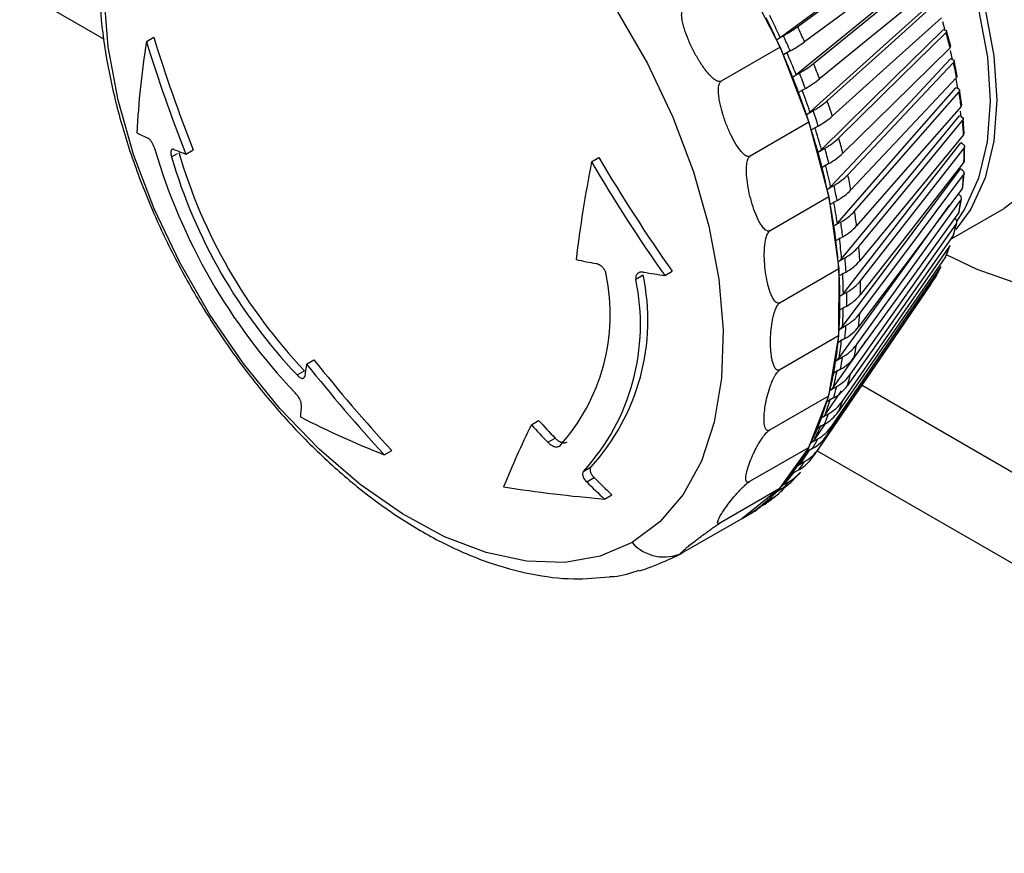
# Model space of a CAD drawing. Header units: millimetres. Extents: x 0 to 699, y 0 to 540.
# Tile 40 of 54: x 562 to 586, y 308 to 328. Entities that reach past the tile are written whole.
import ezdxf

# ---------------------------------------------------------------- set-up
doc = ezdxf.new("R2010")
doc.units = ezdxf.units.MM
doc.header["$LTSCALE"] = 2.5

msp = doc.modelspace()

# ---------------------------------------------------------------- linework, layer by layer
for p, q in [((555.234779, 332.849493), (563.983394, 327.799024)), ((579.763645, 329.403523), (580.685632, 327.596958)), ((584.699034, 328.234049), (584.759605, 328.023091)), ((584.761026, 328.022864), (584.720717, 328.029303)), ((565.026335, 327.741156), (565.208864, 327.846528)), ((580.600314, 327.784898), (580.768822, 327.882176)), ((584.905646, 327.61506), (584.802979, 328.002222)), ((580.685632, 327.596958), (579.23354, 326.758683)), ((580.685632, 327.596958), (581.401987, 325.743583)), ((580.937301, 327.505805), (580.768793, 327.408527)), ((584.88952, 327.517057), (584.938996, 327.297683)), ((584.942867, 327.296636), (584.90144, 327.307841)), ((585.064925, 326.884438), (584.987312, 327.26659)), ((580.996503, 326.862384), (581.165011, 326.959662)), ((585.032518, 326.817202), (585.070301, 326.584506)), ((581.311784, 326.579928), (581.143275, 326.482651)), ((585.077126, 326.581938), (585.034898, 326.597824)), ((585.175538, 326.167444), (585.12361, 326.541779)), ((581.33882, 325.933737), (581.507328, 326.031014)), ((585.162783, 325.884211), (585.120075, 325.904657)), ((585.140746, 326.019536), (585.152563, 325.889104)), ((585.236537, 325.46933), (585.21075, 325.833108)), ((581.401987, 325.743583), (579.949895, 324.905308)), ((581.401987, 325.743583), (581.890944, 323.899711)), ((581.631277, 325.650807), (581.462768, 325.553529)), ((581.62466, 325.006022), (581.793168, 325.1033)), ((585.199185, 325.208764), (585.156322, 325.233614)), ((585.247291, 324.795193), (585.247938, 325.145761)), ((565.6459, 324.889147), (565.793033, 324.974085)), ((566.00016, 324.957183), (566.181036, 325.061601)), ((576.02822, 324.765214), (576.210749, 324.870586)), ((581.893349, 324.725513), (581.724841, 324.628235)), ((585.186055, 324.560738), (585.143363, 324.589802)), ((585.207486, 324.14995), (585.234693, 324.48475)), ((581.851847, 324.086301), (582.020355, 324.183579)), ((581.890944, 323.899711), (580.438851, 323.061436)), ((581.890944, 323.899711), (582.137644, 322.121368)), ((585.123493, 323.945065), (585.085856, 323.974551)), ((582.096006, 323.811088), (581.927498, 323.71381)), ((585.117105, 323.538317), (585.170844, 323.854898)), ((584.894307, 322.842795), (586.228953, 323.61327)), ((582.018652, 323.181573), (582.18716, 323.278851)), ((584.976421, 322.964817), (585.056513, 323.260829)), ((585.011976, 323.366429), (585.004434, 323.373136)), ((582.237706, 322.91449), (582.069198, 322.817213)), ((584.785999, 322.4338), (584.892109, 322.706979)), ((582.123806, 322.298724), (582.292314, 322.396002)), ((577.11895, 321.865013), (577.3021, 321.970744)), ((577.839538, 321.954807), (578.024046, 322.061321)), ((582.137644, 322.121368), (580.685552, 321.283093)), ((582.137644, 322.121368), (582.134594, 320.462588)), ((582.31737, 322.042545), (582.148862, 321.945267)), ((581.616411, 317.638967), (584.375997, 321.676791)), ((582.166508, 321.444473), (582.335017, 321.541751)), ((582.334392, 321.201888), (582.165883, 321.10461)), ((582.146434, 320.625322), (582.314943, 320.7226)), ((582.134594, 320.462588), (580.682501, 319.624313)), ((582.134594, 320.462588), (581.881885, 318.973771)), ((582.00481, 319.193371), (582.833989, 320.370347)), ((582.288642, 320.398916), (582.120133, 320.301638)), ((568.987349, 319.768554), (569.168226, 319.872972)), ((582.063737, 319.847503), (582.232245, 319.944781)), ((568.749279, 319.4987), (568.931222, 319.603734)), ((582.180468, 319.639741), (582.01196, 319.542463)), ((581.799727, 318.517155), (582.206134, 319.104328)), ((581.919045, 319.116938), (582.087553, 319.214216)), ((582.712134, 319.242228), (597.983286, 310.426379)), ((581.881885, 318.973771), (580.429792, 318.135496)), ((581.881885, 318.973771), (581.387196, 317.700155)), ((582.010694, 318.930141), (581.842186, 318.832863)), ((581.713459, 318.439186), (581.881968, 318.536464)), ((574.540424, 318.266482), (574.721301, 318.3709)), ((581.535451, 317.898774), (581.814817, 318.306433)), ((581.780612, 318.275516), (581.612104, 318.178238)), ((574.94581, 317.834084), (575.127413, 317.938922)), ((581.448546, 317.819405), (581.617054, 317.916683)), ((570.906378, 317.527753), (571.088907, 317.633125)), ((581.387196, 317.700155), (579.935103, 316.86188)), ((581.387196, 317.700155), (580.665558, 316.680438)), ((581.213994, 317.342935), (581.414308, 317.636013)), ((581.491973, 317.680848), (581.323464, 317.58357)), ((581.606943, 317.625166), (598.839697, 307.676909)), ((581.12632, 317.262313), (581.294828, 317.359591)), ((575.836502, 317.125002), (576.019653, 317.230733)), ((580.974897, 316.862403), (581.191381, 317.092817)), ((581.146973, 317.150663), (580.978465, 317.053385)), ((575.908631, 316.855243), (576.092167, 316.961196)), ((580.749233, 316.772148), (580.917742, 316.869426)), ((580.665558, 316.680438), (579.213465, 315.842163)), ((580.665558, 316.680438), (579.738897, 315.945604)), ((580.358481, 316.379296), (580.604911, 316.606255)), ((580.748239, 316.688997), (580.57973, 316.591719)), ((576.345369, 316.432259), (576.529877, 316.538772)), ((580.320157, 316.352642), (580.488666, 316.44992)), ((580.403834, 316.368192), (580.651368, 316.564472)), ((579.842356, 316.006987), (580.010865, 316.104265)), ((580.298804, 316.299361), (580.130296, 316.202084)), ((579.738897, 315.945604), (578.286804, 315.107329)), ((579.75081, 315.952453), (579.919318, 316.049731))]:
    msp.add_line(p, q)
at = {"flags": 128}
for points in [[(590.340784, 335.509575), (591.050559, 334.161222), (591.648168, 332.778668), (592.123387, 331.38557), (592.468082, 330.005764), (592.676358, 328.662858), (592.74465, 327.379831), (592.67179, 326.178635), (592.459024, 325.079824), (592.109993, 324.102197), (591.630669, 323.262482), (591.029253, 322.575048), (590.316036, 322.051656), (589.503221, 321.701262), (588.604715, 321.529862), (587.635892, 321.540387), (586.61333, 321.732657), (585.554524, 322.103384), (584.801708, 322.465675)], [(566.230094, 334.114646), (567.018782, 334.450082), (567.893365, 334.604554), (568.837552, 334.575183), (569.833754, 334.362517), (570.863415, 333.970517), (571.907353, 333.406485), (572.946121, 332.68093), (573.96037, 331.807365), (574.931206, 330.802064), (575.840545, 329.683754), (576.671446, 328.473266), (577.408432, 327.193151), (578.037774, 325.867254), (578.547749, 324.520274), (578.928856, 323.177302), (579.173997, 321.863356), (579.278605, 320.602912), (579.240731, 319.41945), (579.061081, 318.335015), (578.743002, 317.369809), (578.292418, 316.541811), (577.717723, 315.866445), (577.029623, 315.356292)], [(577.029623, 315.356292), (576.240935, 315.020856), (575.366352, 314.866385), (574.422165, 314.895756), (573.425963, 315.108422), (572.396302, 315.500422), (571.352365, 316.064453), (570.313596, 316.790009), (569.299347, 317.663574), (568.328511, 318.668875), (567.419172, 319.787185), (566.588271, 320.997672), (565.851285, 322.277787), (565.221943, 323.603685), (564.711969, 324.950665), (564.330861, 326.293636), (564.08572, 327.607582), (563.981112, 328.868026), (564.018986, 330.051488), (564.198636, 331.135923), (564.516715, 332.10113), (564.967299, 332.929128), (565.541994, 333.604493), (566.230094, 334.114646)], [(586.238053, 333.149118), (586.832579, 331.998612), (587.310422, 330.818007), (587.659817, 329.636373), (587.87216, 328.482806), (587.942222, 327.38571), (587.868278, 326.3721), (587.65215, 325.466933), (587.299158, 324.692499), (586.817995, 324.067866), (586.228953, 323.61327)], [(584.193886, 331.969242), (584.782422, 330.830329), (585.255451, 329.661619), (585.601326, 328.49189), (585.811529, 327.349946), (585.880885, 326.263904), (585.807687, 325.260506), (585.593736, 324.36446), (585.2443, 323.597828), (585.052082, 323.309654)], [(584.337703, 332.05207), (584.932229, 330.901564), (585.410073, 329.720959), (585.759468, 328.539325), (585.97181, 327.385758), (586.041873, 326.288662), (585.967929, 325.275051), (585.7518, 324.369885), (585.398809, 323.59545), (585.033003, 323.093483)], [(580.688836, 327.841455), (582.587911, 329.236051), (583.910438, 330.207271)], [(581.122964, 328.108442), (582.784738, 329.328852), (583.95987, 330.191883)], [(584.128349, 329.815512), (582.613717, 328.703151), (581.291443, 327.732071)], [(581.084137, 326.921072), (582.93463, 328.432186), (584.223323, 329.484556)], [(581.515598, 327.194454), (583.134849, 328.516853), (584.279908, 329.452009)], [(584.426681, 329.072275), (582.950809, 327.866951), (581.66237, 326.81472)], [(581.425691, 325.994566), (583.234466, 327.622789), (584.494102, 328.756721)], [(581.854863, 326.274375), (583.437597, 327.699279), (584.556832, 328.706928)], [(584.68078, 328.326721), (583.238193, 327.027962), (581.978811, 325.894168)], [(581.710899, 325.068987), (583.485135, 326.81402), (584.720717, 328.029303)], [(582.138175, 325.355207), (583.690677, 326.882355), (584.788532, 327.96231)], [(584.888713, 327.584523), (583.473683, 326.192569), (582.238356, 324.97742)], [(581.937591, 324.15138), (583.68473, 326.012033), (584.90144, 327.307841)], [(582.36338, 324.443945), (583.892164, 326.072296), (584.973246, 327.223821)], [(585.048897, 326.85133), (583.655486, 325.367129), (582.439031, 324.071454)], [(582.104041, 323.248729), (583.831732, 325.222933), (585.034898, 326.597824)], [(585.077126, 326.581938), (585.093273, 326.574584), (585.106362, 326.565844), (585.116096, 326.555919), (585.122252, 326.545036), (585.12469, 326.533441), (585.123354, 326.5214), (585.118275, 326.509188), (585.109568, 326.497083)], [(582.528762, 323.547526), (584.040524, 325.275268), (585.109568, 326.497083)], [(585.160114, 326.132722), (583.782218, 324.557926), (582.579308, 323.183165)], [(582.208982, 322.367902), (583.925023, 324.452724), (585.120075, 325.904657)], [(582.633064, 322.672771), (584.134628, 324.497337), (585.19646, 325.787626)], [(585.221516, 325.434169), (583.852916, 323.771117), (582.658119, 322.319313)], [(582.251615, 321.515605), (583.963892, 323.70727), (585.156322, 325.233614)], [(582.675491, 321.826337), (584.17376, 323.744423), (585.233261, 325.100849)], [(585.232636, 324.760986), (583.867039, 323.012689), (582.674866, 321.486473)], [(582.231617, 320.698323), (583.948043, 322.992243), (585.143363, 324.589802)], [(582.65572, 321.014667), (584.157621, 323.022257), (585.219691, 324.44198)], [(585.19339, 324.118296), (583.824483, 322.288417), (582.629419, 320.690983)], [(582.149139, 319.922276), (583.877597, 322.313085), (584.873524, 323.690717)], [(582.573903, 320.243938), (584.086336, 322.336334), (585.155854, 323.816033)], [(585.104077, 323.510992), (583.72557, 321.603812), (582.522126, 319.938898)], [(582.430661, 319.520015), (583.960445, 321.691875), (585.042234, 323.227771)], [(584.965375, 322.943695), (583.571053, 320.964083), (582.353802, 319.23594)], [(584.965375, 322.943695), (584.974231, 322.959476), (584.977589, 322.968726)], [(582.227086, 318.848409), (583.780908, 321.093785), (584.879697, 322.681671)], [(584.778341, 322.420723), (583.362107, 320.3741), (582.12573, 318.58746)], [(584.778341, 322.420723), (584.787396, 322.437112), (584.787535, 322.43744)], [(581.964725, 318.234229), (583.549091, 320.546616), (584.66948, 322.18189)], [(584.544399, 321.946055), (583.100325, 319.838353), (581.839644, 317.998394)], [(581.645576, 317.682152), (583.266758, 320.05453), (584.413183, 321.732232)]]:
    msp.add_lwpolyline(points, dxfattribs=at)
for centre, radius, start, end in [((562.569524, 319.484303), 19.849666, 24.7192976, 26.4449658), ((562.699792, 319.559552), 19.803929, 24.7206788, 26.4435847), ((578.819658, 331.323193), 3.954724, 299.5293824, 305.6208482), ((563.497579, 319.992687), 19.404115, 23.5064767, 24.7240991), ((603.561104, 339.672529), 40.134133, 197.1372668, 201.3492776), ((562.754342, 319.570048), 19.645927, 24.1155917, 24.717541), ((562.978566, 319.692618), 19.584741, 23.5120918, 24.7184839), ((571.905498, 324.343822), 13.381555, 14.0150466, 15.6885821), ((587.058925, 324.301909), 22.299404, 171.127834, 176.960339), ((603.663165, 339.693896), 40.44345, 197.1900445, 201.3693231), ((562.867057, 319.620495), 19.522438, 23.5111329, 24.115618), ((578.989053, 330.945389), 3.953025, 299.5280724, 305.6221582), ((584.866325, 327.615726), 0.038404, 305.659947, 5.6018846), ((563.119665, 319.729325), 19.247386, 21.7525549, 23.5140394), ((563.248665, 319.80401), 19.203037, 21.7539647, 23.5126295), ((579.842656, 329.313321), 2.699691, 299.3285585, 308.2926892), ((564.173013, 320.273076), 18.672727, 20.5075925, 21.756807), ((572.951054, 324.588235), 12.307698, 10.5956304, 12.3651529), ((563.49178, 319.878338), 18.846544, 20.5133533, 21.7510462), ((563.660288, 319.975615), 18.846545, 20.5133533, 21.7510462), ((579.989854, 328.932953), 2.69893, 299.327291, 308.2939567), ((585.02081, 326.884552), 0.043504, 310.2133896, 5.661188), ((563.927496, 320.040428), 18.381656, 18.6997055, 20.516076), ((564.054635, 320.114396), 18.339302, 18.7011593, 20.5146222), ((574.086066, 324.78216), 11.156099, 6.9533073, 8.8426063), ((580.49147, 327.851558), 2.084789, 299.1613967, 310.8417043), ((565.091473, 320.599163), 17.698001, 17.408753, 18.7034254), ((585.125696, 326.168217), 0.049442, 314.1177833, 4.1787013), ((564.312905, 320.172287), 17.974317, 18.0567431, 18.6954578), ((564.587298, 320.304738), 17.862746, 17.4147235, 18.6974549), ((580.615667, 327.470996), 2.084359, 299.1601864, 310.8429147), ((564.525553, 320.241603), 17.750657, 17.4127051, 18.0567739), ((565.089627, 320.450806), 17.250922, 15.5278249, 17.4167882), ((575.263577, 324.905888), 9.971942, 3.0367637, 5.0728261), ((569.985685, 335.852528), 11.596734, 243.3875801, 244.8743641), ((564.964878, 320.377616), 17.290762, 15.5263106, 17.4183025), ((580.954513, 326.614119), 1.72798, 299.0346451, 313.2354198), ((566.218762, 320.931535), 16.522608, 14.1741297, 15.529499), ((585.180331, 325.472112), 0.055999, 317.3462176, 1.5867412), ((565.725081, 320.640203), 16.67641, 14.1803801, 15.5232486), ((576.435757, 324.947095), 8.798848, 358.7880151, 1.0012598), ((579.325121, 329.17738), 14.670799, 196.2234333, 223.6362172), ((578.389794, 328.637482), 13.283707, 196.3900807, 223.4695698), ((571.113958, 338.446728), 14.426322, 247.9887879, 249.2386102), ((578.571738, 328.742515), 13.283707, 196.3900807, 223.4695698), ((609.797114, 344.559736), 38.932076, 210.3798774, 215.3021974), ((565.556572, 320.542925), 16.67641, 14.1803801, 15.5232486), ((581.054858, 326.236107), 1.727704, 299.0335047, 313.2365602), ((610.580611, 318.044973), 35.199849, 168.9937104, 172.9776803), ((609.894559, 344.603299), 39.24893, 210.3607443, 215.243138), ((566.191462, 320.702036), 16.021888, 12.1943029, 14.1849202), ((566.313384, 320.774478), 15.984971, 12.1958961, 14.183327), ((585.183169, 324.802008), 0.064264, 320.3314456, 357.747875), ((581.293737, 325.49702), 1.501033, 298.9521039, 315.4471841), ((567.509746, 321.233305), 15.196665, 10.763838, 12.1969452), ((577.556918, 324.901712), 7.676552, 354.1425967, 356.5666306), ((567.028082, 320.944781), 15.338124, 10.7704469, 12.1903363), ((585.137171, 324.161947), 0.071175, 322.1730123, 353.7290723), ((566.719621, 320.818179), 15.481113, 11.4814745, 12.1870456), ((566.999605, 320.875038), 15.195414, 10.7671253, 11.4815129), ((581.369506, 325.124374), 1.500842, 298.9510443, 315.4482437), ((585.076802, 323.864781), 0.092874, 328.3391504, 59.8187759), ((567.557208, 320.978749), 14.628253, 8.6609452, 10.7760759), ((567.675984, 321.050553), 14.594547, 8.6626381, 10.774383), ((578.586368, 324.77421), 6.638994, 349.0313135, 351.7017647), ((581.534991, 324.459539), 1.348832, 298.914667, 317.4564783), ((568.911186, 321.47274), 13.774727, 7.1329007, 8.6630129), ((585.041142, 323.557432), 0.078214, 323.5762545, 348.93751), ((568.274059, 321.089167), 13.902949, 7.139957, 8.6559566), ((568.442567, 321.186444), 13.902949, 7.139957, 8.6559566), ((581.585625, 324.095066), 1.348692, 298.9136967, 317.4574486), ((579.490912, 324.57729), 5.713001, 343.3847573, 346.3365132), ((584.952481, 323.280815), 0.104256, 329.4165071, 55.2037441), ((569.005542, 321.179206), 13.165947, 4.8778282, 7.1468215), ((569.120981, 321.250549), 13.135609, 4.8796442, 7.1450055), ((581.690805, 323.484707), 1.243822, 298.920632, 319.248784), ((570.3651, 321.625504), 12.312583, 3.2303079, 4.8792819), ((580.246831, 324.330979), 4.917689, 337.1421691, 340.4041904), ((584.495556, 365.552616), 44.101508, 258.4226703, 259.0792909), ((569.590256, 321.231551), 12.5789, 4.0564272, 4.8667306), ((569.910016, 321.34063), 12.427193, 3.2379123, 4.8716775), ((581.715929, 323.131167), 1.243716, 298.9197577, 319.2496583), ((580.841213, 324.061222), 4.264683, 330.2660817, 333.8531591), ((571.631536, 320.994836), 4.858797, 317.9834663, 11.7378043), ((572.049572, 320.848363), 5.371107, 317.659484, 12.0617866), ((585.199814, 369.475028), 48.086849, 260.5581207, 261.1955766), ((569.891881, 321.252931), 12.276519, 3.2329204, 4.0564756), ((570.476933, 321.28327), 11.690687, 0.790077, 3.2461664), ((570.588981, 321.354373), 11.663749, 0.7920428, 3.2442007), ((571.866422, 320.742633), 5.371107, 317.659484, 12.0617866), ((581.768032, 322.566044), 1.170746, 298.9661883, 320.8151116), ((571.812434, 321.676381), 10.864092, 358.9984012, 0.7908738), ((581.207111, 323.842457), 3.838222, 325.6506935, 326.6472306), ((571.202314, 321.294703), 10.965217, 359.0066673, 0.7826077), ((571.370822, 321.391981), 10.965217, 359.0066673, 0.7826077), ((581.767461, 322.226116), 1.170664, 298.9654148, 320.8158852), ((571.912647, 321.280636), 10.254747, 356.3361006, 359.016448), ((572.021387, 321.351745), 10.231117, 356.3382458, 359.0143027), ((581.770914, 321.702198), 1.120527, 299.0459889, 322.151312), ((573.196776, 321.620347), 9.478316, 354.3730181, 356.3362092), ((572.768051, 321.335426), 9.566541, 354.3820715, 356.3271558), ((572.460779, 321.248244), 9.705666, 355.3569302, 356.3201529), ((581.744656, 321.378465), 1.120463, 299.045319, 322.1519818), ((573.258442, 321.171557), 8.904287, 351.4484939, 354.3934518), ((572.736601, 321.225834), 9.428935, 354.3750076, 355.356986), ((573.364082, 321.242917), 8.883768, 351.4508509, 354.3910948), ((581.702477, 320.89449), 1.087475, 299.1537241, 323.2572825), ((574.467883, 321.462924), 8.197163, 349.2851554, 351.4479228), ((583.159606, 317.378995), 14.372295, 170.4294745, 171.6787782), ((600.648433, 344.941077), 40.448487, 218.4868736, 222.6668389), ((600.578274, 344.863843), 40.138943, 218.5069159, 222.7196319), ((573.882483, 321.07926), 8.27346, 349.295129, 351.4379492), ((574.050991, 321.176537), 8.27346, 349.295129, 351.4379492), ((581.650734, 320.589411), 1.087425, 299.1531597, 323.2578469), ((574.467926, 320.966827), 7.677321, 346.0570896, 349.308039), ((574.570779, 321.038659), 7.659628, 346.0596915, 349.3054372), ((581.565225, 320.145655), 1.067897, 299.2826428, 324.1361574), ((575.584768, 321.219791), 7.053757, 343.6653331, 346.0559374), ((574.902425, 320.861723), 7.230299, 344.863665, 346.03579), ((581.488393, 319.86155), 1.067858, 299.2821843, 324.1366159), ((575.178273, 320.931141), 7.119409, 343.6763572, 346.0449134), ((575.505377, 320.68702), 6.602503, 340.0955971, 343.6904652), ((575.605839, 320.759498), 6.587287, 340.098474, 343.6875883), ((575.114953, 320.804229), 7.010131, 343.6671685, 344.8637091), ((581.361508, 319.459152), 1.059354, 299.4259851, 324.7935483), ((576.518145, 320.915677), 6.071705, 337.4522277, 340.0941317), ((580.336918, 317.716941), 11.528793, 174.7940306, 176.2823034), ((581.260173, 319.198182), 1.059325, 299.4256318, 324.7939016), ((576.12034, 320.624198), 6.128213, 337.4644103, 340.0819491), ((579.060737, 338.346682), 22.358921, 242.7765584, 248.6107127), ((604.616054, 346.068764), 40.753747, 222.8154934, 223.6490623), ((575.951831, 320.52692), 6.128213, 337.4644103, 340.0819492), ((594.286473, 308.525785), 22.017893, 153.7429448, 158.1219816), ((604.701487, 346.137156), 41.066583, 222.7398313, 223.5667828), ((576.347818, 320.361039), 5.698888, 333.5134496, 337.4789785), ((576.44634, 320.434268), 5.685752, 333.516623, 337.4758051), ((581.093725, 318.838759), 1.060235, 299.5773157, 325.2368719), ((577.252071, 320.582617), 5.265361, 330.6070243, 333.5122166), ((576.626243, 320.224891), 5.388967, 332.062967, 333.4888233), ((580.968658, 318.602909), 1.060214, 299.5770663, 325.2371212), ((576.861098, 320.288038), 5.314361, 330.6204205, 333.4988204), ((576.986227, 320.024069), 4.976712, 326.2937041, 330.6341937), ((577.083278, 320.098074), 4.96524, 326.2971773, 330.6307205), ((580.764431, 318.288317), 1.069511, 299.7307601, 325.4747843), ((576.756877, 320.155619), 5.241103, 330.6103963, 332.0629464), ((577.784667, 320.257678), 4.641116, 323.1334322, 326.2936343), ((580.616584, 318.079381), 1.069499, 299.7306128, 325.4749316), ((577.398652, 319.960074), 4.684303, 323.1480038, 326.2790627), ((577.542528, 319.772378), 4.401879, 318.4697958, 322.2990897), ((580.373581, 317.815277), 1.091212, 299.9124009, 318.4343851), ((577.230144, 319.862796), 4.684303, 323.1480038, 326.2790627), ((604.474775, 345.913339), 40.747976, 225.4891362, 226.3440445), ((604.386356, 345.841284), 40.430442, 225.5871231, 226.4491831), ((577.745061, 319.680142), 4.238635, 315.1150099, 318.4618857), ((580.202308, 317.637381), 1.094292, 299.9265595, 315.0733172), ((577.425775, 319.715079), 4.439169, 318.475027, 323.1592547), ((579.470804, 353.107605), 36.808279, 261.2231005, 265.1290827), ((577.685109, 319.474052), 4.084933, 310.1705695, 315.1218783), ((579.934842, 317.409223), 1.107693, 299.9986584, 321.8078207), ((577.602265, 319.557992), 4.202865, 315.1078887, 316.7907586), ((577.549418, 319.60762), 4.275362, 316.7909055, 318.4546967), ((577.756638, 319.390369), 3.974848, 306.6674378, 310.1608099), ((577.925147, 319.487647), 3.974848, 306.6674378, 310.1608099), ((579.745556, 317.258058), 1.10688, 299.9885564, 306.6313324), ((577.794709, 319.339105), 3.910993, 301.5714823, 306.6685553), ((577.974409, 319.418769), 3.890127, 299.9973783, 301.5668692), ((579.451097, 317.073143), 1.118957, 300.0170932, 312.1327992), ((577.805943, 319.321421), 3.890045, 299.7949545, 301.5668778), ((577.822174, 316.059753), 1.059714, 221.5919603, 296.0049748)]:
    msp.add_arc(centre, radius, start, end)
for points, knots in [([(565.220559, 334.050383), (565.125579, 333.933842), (564.833124, 333.574996), (564.469414, 332.848118), (564.126823, 331.886711), (563.91463, 330.815421), (563.829564, 329.656979), (563.876138, 328.428688), (564.05209, 327.15282), (564.35301, 325.850295), (564.772538, 324.540701), (565.303294, 323.242482), (565.936925, 321.97361), (566.664175, 320.751642), (567.474912, 319.593703), (568.358311, 318.516203), (569.303086, 317.534649), (570.297768, 316.663608), (571.330781, 315.916729), (572.390144, 315.30768), (573.46282, 314.848149), (574.531226, 314.556727), (575.54338, 314.426291), (576.176106, 314.485321), (576.471155, 314.512847)], [0, 0, 0, 0, 0.021127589, 0.065054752, 0.110057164, 0.156112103, 0.202924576, 0.250122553, 0.29739541, 0.344587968, 0.391669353, 0.438653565, 0.485575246, 0.532477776, 0.579405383, 0.626393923, 0.673493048, 0.720750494, 0.768204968, 0.815869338, 0.863696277, 0.911439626, 0.958703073, 1, 1, 1, 1]), ([(579.23354, 326.758683), (579.225901, 326.755249), (579.210152, 326.74817), (579.182088, 326.747948), (579.151111, 326.754973), (579.112206, 326.771569), (579.064653, 326.802131), (578.999353, 326.85671), (578.919859, 326.938741), (578.807538, 327.078475), (578.675103, 327.274709), (578.53597, 327.525963), (578.413736, 327.786793), (578.331244, 328.01174), (578.282616, 328.187769), (578.261239, 328.302965), (578.254036, 328.391135), (578.256068, 328.454359), (578.266155, 328.504581), (578.283516, 328.543563), (578.302515, 328.558258), (578.311552, 328.565248)], [0, 0, 0, 0, 0.013604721, 0.028049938, 0.044171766, 0.062578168, 0.090930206, 0.125409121, 0.182162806, 0.248204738, 0.369138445, 0.500188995, 0.631523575, 0.752187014, 0.818110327, 0.874791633, 0.908920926, 0.937992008, 0.961679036, 0.981771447, 1, 1, 1, 1]), ([(584.761026, 328.022864), (584.783327, 328.019459), (584.798186, 328.011785), (584.80792, 327.990381), (584.802774, 327.976696), (584.788532, 327.96231)], [0, 0, 0, 0, 0.5, 0.5, 1, 1, 1, 1]), ([(584.942867, 327.296636), (584.965798, 327.290587), (584.981285, 327.280275), (584.992042, 327.254523), (584.987288, 327.239137), (584.973246, 327.223821)], [0, 0, 0, 0, 0.5, 0.5, 1, 1, 1, 1]), ([(579.949895, 324.905308), (579.942342, 324.901894), (579.926769, 324.894855), (579.90011, 324.894954), (579.871323, 324.902476), (579.835848, 324.919862), (579.793397, 324.951583), (579.736214, 325.008001), (579.667963, 325.092602), (579.573635, 325.236415), (579.465158, 325.438141), (579.355199, 325.69599), (579.262078, 325.963497), (579.203569, 326.193866), (579.172881, 326.373988), (579.16272, 326.491731), (579.163635, 326.581749), (579.171122, 326.646215), (579.185112, 326.697329), (579.205019, 326.73689), (579.224346, 326.751658), (579.23354, 326.758683)], [0, 0, 0, 0, 0.013604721, 0.028049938, 0.044171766, 0.062578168, 0.090930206, 0.125409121, 0.182162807, 0.248204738, 0.369138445, 0.500188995, 0.631523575, 0.752187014, 0.818110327, 0.874791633, 0.908920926, 0.937992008, 0.961679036, 0.981771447, 1, 1, 1, 1]), ([(585.162783, 325.884211), (585.186447, 325.873032), (585.202664, 325.857602), (585.214599, 325.823419), (585.21029, 325.804739), (585.19646, 325.787626)], [0, 0, 0, 0, 0.5, 0.5, 1, 1, 1, 1]), ([(565.238521, 325.078596), (565.235053, 325.090033), (565.228034, 325.113182), (565.214279, 325.148913), (565.198185, 325.184784), (565.179763, 325.22003), (565.152921, 325.264249), (565.111735, 325.320072), (565.07996, 325.341023), (565.061658, 325.353089)], [0, 0, 0, 0, 0.095367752, 0.193025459, 0.29313343, 0.395840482, 0.501284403, 0.712762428, 1, 1, 1, 1]), ([(585.199185, 325.208764), (585.222946, 325.195138), (585.23926, 325.177266), (585.25134, 325.139064), (585.247081, 325.118815), (585.233261, 325.100849)], [0, 0, 0, 0, 0.5, 0.5, 1, 1, 1, 1]), ([(565.707145, 325.071934), (565.700162, 325.074174), (565.68684, 325.078447), (565.670272, 325.076978), (565.657393, 325.071285), (565.647897, 325.062487), (565.641179, 325.052106), (565.631193, 325.028371), (565.625126, 324.978476), (565.639123, 324.918286), (565.6459, 324.889147)], [0, 0, 0, 0, 0.108669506, 0.207295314, 0.295875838, 0.37441165, 0.44290641, 0.501368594, 0.758598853, 1, 1, 1, 1]), ([(580.438851, 323.061436), (580.431393, 323.058018), (580.416016, 323.050972), (580.39091, 323.051006), (580.364544, 323.058427), (580.332865, 323.075661), (580.296054, 323.107144), (580.247847, 323.16318), (580.192029, 323.24727), (580.117598, 323.390237), (580.03562, 323.590891), (579.957916, 323.847349), (579.896998, 324.113557), (579.865003, 324.342783), (579.854157, 324.522083), (579.856399, 324.639302), (579.86629, 324.728946), (579.87981, 324.79316), (579.898115, 324.844096), (579.920839, 324.88354), (579.940529, 324.898291), (579.949895, 324.905308)], [0, 0, 0, 0, 0.013604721, 0.028049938, 0.044171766, 0.062578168, 0.090930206, 0.125409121, 0.182162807, 0.248204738, 0.369138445, 0.500188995, 0.631523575, 0.752187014, 0.818110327, 0.874791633, 0.908920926, 0.937992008, 0.961679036, 0.981771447, 1, 1, 1, 1]), ([(585.186055, 324.560738), (585.209732, 324.544768), (585.225962, 324.524558), (585.237891, 324.482509), (585.233564, 324.46076), (585.219691, 324.44198)], [0, 0, 0, 0, 0.5, 0.5, 1, 1, 1, 1]), ([(580.685552, 321.283093), (580.678195, 321.279648), (580.663026, 321.272546), (580.639575, 321.272133), (580.61579, 321.278855), (580.588153, 321.295002), (580.557352, 321.324858), (580.518705, 321.378301), (580.476135, 321.458816), (580.422898, 321.596037), (580.369155, 321.789085), (580.325808, 322.03621), (580.299203, 322.29318), (580.29545, 322.514735), (580.305743, 322.688324), (580.321196, 322.801963), (580.340651, 322.889021), (580.360598, 322.951498), (580.383502, 323.001192), (580.409225, 323.039824), (580.429301, 323.05447), (580.438851, 323.061436)], [0, 0, 0, 0, 0.013604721, 0.028049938, 0.044171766, 0.062578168, 0.090930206, 0.125409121, 0.182162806, 0.248204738, 0.369138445, 0.500188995, 0.631523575, 0.752187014, 0.818110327, 0.874791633, 0.908920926, 0.937992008, 0.961679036, 0.981771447, 1, 1, 1, 1]), ([(576.38873, 321.983277), (576.38696, 321.994508), (576.383373, 322.01726), (576.371292, 322.05247), (576.354209, 322.087916), (576.331704, 322.122772), (576.29591, 322.165687), (576.232551, 322.219863), (576.174603, 322.238694), (576.14051, 322.249773)], [0, 0, 0, 0, 0.095153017, 0.192766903, 0.292963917, 0.395857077, 0.501550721, 0.706732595, 1, 1, 1, 1]), ([(577.311309, 322.039634), (577.297377, 322.041243), (577.270885, 322.044302), (577.235668, 322.040004), (577.206719, 322.031161), (577.183749, 322.019191), (577.151552, 321.994834), (577.118802, 321.947267), (577.118902, 321.891827), (577.11895, 321.865013)], [0, 0, 0, 0, 0.124970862, 0.237643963, 0.338025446, 0.426128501, 0.501977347, 0.759133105, 1, 1, 1, 1]), ([(580.682501, 319.624313), (580.675249, 319.620818), (580.660295, 319.613613), (580.63855, 319.612384), (580.617424, 319.617833), (580.593958, 319.63199), (580.569352, 319.658878), (580.540559, 319.707596), (580.511648, 319.781581), (580.480259, 319.908329), (580.45563, 320.087471), (580.447696, 320.317604), (580.456473, 320.557678), (580.481831, 320.765267), (580.513918, 320.928428), (580.542991, 321.035542), (580.572305, 321.11788), (580.598878, 321.177185), (580.626522, 321.224613), (580.655338, 321.261764), (580.675812, 321.276218), (580.685552, 321.283093)], [0, 0, 0, 0, 0.013604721, 0.028049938, 0.044171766, 0.062578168, 0.090930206, 0.125409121, 0.182162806, 0.248204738, 0.369138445, 0.500188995, 0.631523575, 0.752187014, 0.818110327, 0.874791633, 0.908920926, 0.937992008, 0.961679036, 0.981771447, 1, 1, 1, 1]), ([(568.749279, 319.4987), (568.757755, 319.490196), (568.774924, 319.47297), (568.801104, 319.451406), (568.827188, 319.43363), (568.852514, 319.420673), (568.883261, 319.411118), (568.920853, 319.412392), (568.932033, 319.441717), (568.938619, 319.458992)], [0, 0, 0, 0, 0.095144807, 0.192711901, 0.292823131, 0.39559127, 0.50112054, 0.706124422, 1, 1, 1, 1]), ([(580.429792, 318.135496), (580.422644, 318.131931), (580.407905, 318.12458), (580.387866, 318.12219), (580.369399, 318.125828), (580.350101, 318.137154), (580.331688, 318.159825), (580.312746, 318.201829), (580.29749, 318.266527), (580.287938, 318.378395), (580.292417, 318.537752), (580.319877, 318.74375), (580.364029, 318.959783), (580.418482, 319.147533), (580.472357, 319.295869), (580.515044, 319.393709), (580.554213, 319.469339), (580.58741, 319.524135), (580.619794, 319.568339), (580.6517, 319.603385), (580.672573, 319.617567), (580.682501, 319.624313)], [0, 0, 0, 0, 0.013604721, 0.028049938, 0.044171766, 0.062578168, 0.090930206, 0.125409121, 0.182162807, 0.248204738, 0.369138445, 0.500188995, 0.631523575, 0.752187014, 0.818110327, 0.874791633, 0.908920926, 0.937992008, 0.961679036, 0.981771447, 1, 1, 1, 1]), ([(568.855681, 318.763022), (568.855877, 318.77166), (568.856249, 318.788089), (568.850378, 318.817305), (568.841433, 318.845773), (568.830484, 318.872514), (568.809351, 318.916623), (568.770519, 318.981969), (568.727971, 319.030072), (568.707339, 319.053397)], [0, 0, 0, 0, 0.124738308, 0.237262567, 0.337578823, 0.425700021, 0.501649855, 0.758349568, 1, 1, 1, 1]), ([(579.935103, 316.86188), (579.928056, 316.858225), (579.913525, 316.850689), (579.895139, 316.84683), (579.879249, 316.848176), (579.863993, 316.855914), (579.851583, 316.873245), (579.842186, 316.906753), (579.840167, 316.959687), (579.851778, 317.05272), (579.884476, 317.187015), (579.946235, 317.362469), (580.02468, 317.548048), (580.107329, 317.71069), (580.182322, 317.840252), (580.238203, 317.926352), (580.286925, 317.993487), (580.326542, 318.042574), (580.36352, 318.082695), (580.398423, 318.115076), (580.419681, 318.128914), (580.429792, 318.135496)], [0, 0, 0, 0, 0.013604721, 0.028049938, 0.044171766, 0.062578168, 0.090930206, 0.125409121, 0.182162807, 0.248204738, 0.369138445, 0.500188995, 0.631523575, 0.752187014, 0.818110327, 0.874791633, 0.908920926, 0.937992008, 0.961679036, 0.981771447, 1, 1, 1, 1]), ([(574.94581, 317.834084), (574.95622, 317.823709), (574.976087, 317.803909), (575.007393, 317.779328), (575.036562, 317.760139), (575.063004, 317.745903), (575.086193, 317.735755), (575.128678, 317.720814), (575.189186, 317.712004), (575.224361, 317.732637), (575.241388, 317.742625)], [0, 0, 0, 0, 0.108690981, 0.20742263, 0.296193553, 0.375004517, 0.443859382, 0.502766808, 0.759321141, 1, 1, 1, 1]), ([(575.127413, 317.938922), (575.135399, 317.930889), (575.151301, 317.914893), (575.177337, 317.89326), (575.222275, 317.86113), (575.28946, 317.828347), (575.355544, 317.820364), (575.399027, 317.830104), (575.415239, 317.841814), (575.423331, 317.847658)], [0, 0, 0, 0, 0.083844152, 0.1669636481, 0.2507554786, 0.5003128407, 0.7501105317, 0.8752707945, 1, 1, 1, 1]), ([(575.836502, 317.125002), (575.831426, 317.11983), (575.821151, 317.109362), (575.811416, 317.088647), (575.806236, 317.064343), (575.806454, 317.036439), (575.81436, 316.995578), (575.841157, 316.93221), (575.884014, 316.883324), (575.908631, 316.855243)], [0, 0, 0, 0, 0.095359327, 0.192990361, 0.293053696, 0.39569849, 0.501062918, 0.713402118, 1, 1, 1, 1]), ([(576.019653, 317.230733), (576.015176, 317.226268), (576.006222, 317.21734), (575.997111, 317.200161), (575.987603, 317.167963), (575.990931, 317.112821), (576.021824, 317.047397), (576.058177, 316.996614), (576.080818, 316.973021), (576.092167, 316.961196)], [0, 0, 0, 0, 0.083097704, 0.166179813, 0.25091859, 0.499725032, 0.748147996, 0.873759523, 1, 1, 1, 1]), ([(579.213465, 315.842163), (579.206512, 315.838402), (579.192177, 315.830648), (579.175342, 315.825054), (579.161869, 315.823697), (579.150404, 315.8272), (579.143623, 315.838231), (579.143178, 315.861717), (579.153574, 315.90077), (579.185033, 315.971584), (579.2442, 316.076301), (579.338123, 316.21573), (579.448737, 316.365366), (579.557826, 316.498394), (579.652626, 316.605804), (579.720881, 316.678055), (579.778562, 316.735168), (579.824201, 316.777519), (579.865488, 316.812821), (579.903201, 316.842059), (579.92482, 316.855491), (579.935103, 316.86188)], [0, 0, 0, 0, 0.013604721, 0.028049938, 0.044171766, 0.062578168, 0.090930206, 0.125409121, 0.182162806, 0.248204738, 0.369138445, 0.500188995, 0.631523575, 0.752187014, 0.818110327, 0.874791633, 0.908920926, 0.937992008, 0.961679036, 0.981771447, 1, 1, 1, 1]), ([(578.286804, 315.107329), (578.279937, 315.103449), (578.265778, 315.09545), (578.250344, 315.08791), (578.239054, 315.083518), (578.231016, 315.082269), (578.229319, 315.086232), (578.236961, 315.098474), (578.258574, 315.121951), (578.30796, 315.167838), (578.391045, 315.239359), (578.514017, 315.338376), (578.6537, 315.447672), (578.786669, 315.547481), (578.899363, 315.630035), (578.978797, 315.686747), (579.044571, 315.732614), (579.09565, 315.767407), (579.14083, 315.797303), (579.181081, 315.823013), (579.203026, 315.83599), (579.213465, 315.842163)], [0, 0, 0, 0, 0.013604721, 0.028049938, 0.044171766, 0.062578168, 0.090930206, 0.125409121, 0.182162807, 0.248204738, 0.369138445, 0.500188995, 0.631523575, 0.752187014, 0.818110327, 0.874791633, 0.908920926, 0.937992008, 0.961679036, 0.981771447, 1, 1, 1, 1]), ([(577.209454, 314.656131), (577.21738, 314.658086), (577.281392, 314.673876), (577.496231, 314.75543), (577.773064, 314.866889), (578.010121, 314.970915), (578.146412, 315.034526), (578.222168, 315.072294), (578.263239, 315.093997), (578.279091, 315.102965), (578.286804, 315.107329)], [0, 0, 0, 0, 0.045226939, 0.365250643, 0.685288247, 0.840993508, 0.921183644, 0.964418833, 0.982688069, 1, 1, 1, 1]), ([(576.471155, 314.512847), (576.507254, 314.514466), (576.763088, 314.525943), (577.000817, 314.605794), (577.205001, 314.674378)], [0, 0, 0, 0, 0.141101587, 1, 1, 1, 1])]:
    msp.add_open_spline(points, degree=3, knots=knots)
for points in [[(580.600314, 327.784898), (580.635721, 327.805521), (580.665873, 327.824781), (580.688836, 327.841455)], [(580.996503, 326.862384), (581.031918, 326.883009), (581.061767, 326.902995), (581.084137, 326.921072)], [(581.33882, 325.933737), (581.374244, 325.954361), (581.403833, 325.975077), (581.425691, 325.994566)], [(581.62466, 325.006022), (581.660093, 325.026646), (581.689466, 325.048089), (581.710899, 325.068987)], [(581.851847, 324.086301), (581.887289, 324.106923), (581.916494, 324.129086), (581.937591, 324.15138)], [(582.018652, 323.181573), (582.054104, 323.202193), (582.083188, 323.225063), (582.104041, 323.248729)], [(582.123806, 322.298724), (582.159268, 322.31934), (582.188279, 322.342899), (582.208982, 322.367902)], [(582.166508, 321.444473), (582.20198, 321.465084), (582.230967, 321.489309), (582.251615, 321.515605)], [(582.146434, 320.625322), (582.181916, 320.645926), (582.210929, 320.670788), (582.231617, 320.698323)], [(582.063737, 319.847503), (582.099228, 319.868101), (582.128316, 319.893566), (582.149139, 319.922276)], [(581.919045, 319.116938), (581.954546, 319.137528), (581.983757, 319.163558), (582.00481, 319.193371)], [(581.713459, 318.439186), (581.74897, 318.459767), (581.778352, 318.486321), (581.799727, 318.517155)], [(581.448546, 317.819405), (581.484066, 317.839977), (581.513664, 317.867008), (581.535451, 317.898774)], [(581.12632, 317.262313), (581.161848, 317.282874), (581.191709, 317.310332), (581.213994, 317.342935)], [(580.749233, 316.772148), (580.784771, 316.792698), (580.814936, 316.82053), (580.837802, 316.853867)]]:
    msp.add_open_spline(points, degree=3)

doc.saveas('drawing.dxf')
